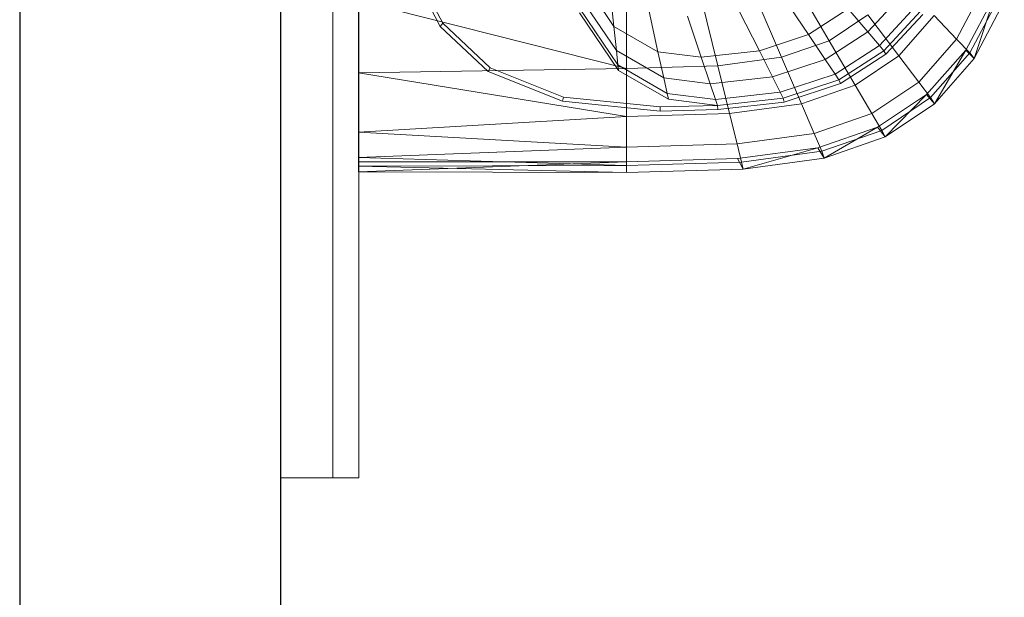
# Model space of a CAD drawing. Header units: metres. Extents: x 397.7 to 427.5, y 12.7 to 28.4.
# Tile 27 of 139: x 404.337 to 404.714, y 26.945 to 27.166. Entities that reach past the tile are written whole.
import ezdxf

# ---------------------------------------------------------------- set-up
doc = ezdxf.new("R2010")
doc.units = ezdxf.units.M
for name, color, linetype, lineweight in [('02_MOBILIARIO', 7, 'Continuous', 18), ('A-DETL-____-MBND', 7, 'Continuous', 18), ('A-GENM-____-OTLN', 7, 'Continuous', 18), ('A-WALL-____-MCUT', 7, 'Continuous', 25), ('A-WALL-____-OTLN', 7, 'Continuous', 25)]:
    doc.layers.add(name, color=color, linetype=linetype, lineweight=lineweight)

# ---------------------------------------------------------------- blocks, each defined once
blk = doc.blocks.new('Family - LONDR55-XX_ZZ-ARQ-CAA-M3D-Londres55-152769-05_CLI_AIGUA_P2')
at = {"layer": 'A-GENM-____-OTLN', "color": 253, "true_color": 0xaaaaaa}
for p, q in [((0.6, 0.03), (0, 0.03)), ((0, 0.03), (0, 0.01)), ((0, 0.03), (0, 0.01)), ((0.6, 0.03), (0, 0.03)), ((0.6, 0.01), (0.6, 0.03)), ((0.6, 0.01), (0.6, 0.03)), ((0.6, 0.01), (0, 0.01)), ((0, 0.01), (0, 0)), ((0, 0), (0, 0.01)), ((0, 0.01), (0.6, 0.01)), ((0, 0.01), (0.6, 0.01)), ((0, 0.01), (0.6, 0.01)), ((0.6, 0), (0.6, 0.01)), ((0.6, 0.01), (0.6, 0)), ((0, 0), (0.6, 0)), ((0.6, 0), (0, 0))]:
    blk.add_line(p, q, dxfattribs=at)
blk = doc.blocks.new('Family - Mirall P2-152770-05_CLI_AIGUA_P2')
blk.add_blockref('Family - LONDR55-XX_ZZ-ARQ-CAA-M3D-Londres55-152769-05_CLI_AIGUA_P2', (0, 0))
blk = doc.blocks.new('Family - Evans P2-153146-05_CLI_AIGUA_P2')
at = {"layer": 'A-WALL-____-MCUT', "color": 253, "true_color": 0xaaaaaa}
for p, q in [((4.54879, 0.1), (0, 0.1)), ((0, 0), (4.54879, 0))]:
    blk.add_line(p, q, dxfattribs=at)
at = {"layer": 'A-WALL-____-OTLN', "color": 253, "true_color": 0xaaaaaa}
for p, q in [((4.54879, 0.1), (0, 0.1)), ((0, 0), (4.54879, 0))]:
    blk.add_line(p, q, dxfattribs=at)
at = {"layer": 'A-WALL-____-OTLN', "color": 253, "lineweight": 18, "true_color": 0xaaaaaa}
blk.add_line((0, 0), (4.54879, 0), dxfattribs=at)
blk = doc.blocks.new('Family - Rentamans P2-153289-05_CLI_AIGUA_P2')
at = {"layer": 'A-DETL-____-MBND', "color": 253, "true_color": 0xaaaaaa}
for p, q in [((0, 0.36146), (0, 0.00406)), ((0.03228, 0.05718), (0.02062, 0.07939)), ((0.03136, 0.05592), (0.01958, 0.07835)), ((0.09788, 0.05596), (0.08473, 0.07545)), ((0.16597, 0.07496), (0.18036, 0.05043)), ((0.22917, 0.05111), (0.24008, 0.07174)), ((0.09638, 0.07036), (0.09788, 0.05596)), ((0.1511, 0.06981), (0.1621, 0.04411)), ((0.20839, 0.06817), (0.19518, 0.05382)), ((0.2327, 0.04685), (0.24405, 0.06815)), ((0.23596, 0.04368), (0.24405, 0.06815)), ((0, 0.06579), (0, 0.03818)), ((0, 0.06579), (0.10273, 0.03978)), ((0.09884, 0.04668), (0.08473, 0.0676)), ((0.10273, 0.06628), (0.10273, 0.03978)), ((0.13123, 0.06713), (0.13772, 0.04082)), ((0.16244, 0.06758), (0.17239, 0.05283)), ((0.23426, 0.04581), (0.24562, 0.06727)), ((0.23596, 0.04368), (0.24746, 0.06542)), ((0.09941, 0.0412), (0.08473, 0.06296)), ((0.09963, 0.03908), (0.08473, 0.06117)), ((0.11135, 0.0617), (0.11476, 0.0462)), ((0.14581, 0.06207), (0.15363, 0.04662)), ((0.18765, 0.06261), (0.17239, 0.05283)), ((0.18036, 0.05043), (0.19519, 0.0604)), ((0.18765, 0.06261), (0.19518, 0.05382)), ((0.20704, 0.04473), (0.19519, 0.0604)), ((0.21338, 0.06355), (0.19963, 0.04862)), ((0.2153, 0.06177), (0.20135, 0.04662)), ((0.21621, 0.06056), (0.20212, 0.04526)), ((0.03228, 0.05718), (0.03136, 0.05592)), ((0.05051, 0.04004), (0.03228, 0.05718)), ((0.12606, 0.05985), (0.13135, 0.04411)), ((0.20704, 0.04473), (0.22054, 0.06009)), ((0.22917, 0.05111), (0.22054, 0.06009)), ((0.04977, 0.03861), (0.03136, 0.05592)), ((0.11476, 0.0462), (0.09788, 0.05596)), ((0.09788, 0.05596), (0.09884, 0.04668)), ((0.17239, 0.05283), (0.15363, 0.04662)), ((0.17239, 0.05283), (0.17881, 0.04332)), ((0.19518, 0.05382), (0.17881, 0.04332)), ((0.19518, 0.05382), (0.19963, 0.04862)), ((0.18036, 0.05043), (0.1621, 0.04411)), ((0.18036, 0.05043), (0.1903, 0.03348)), ((0.21467, 0.03462), (0.22917, 0.05111)), ((0.22917, 0.05111), (0.23426, 0.04581)), ((0.11696, 0.0362), (0.09884, 0.04668)), ((0.09884, 0.04668), (0.09941, 0.0412)), ((0.13135, 0.04411), (0.11476, 0.0462)), ((0.11476, 0.0462), (0.11696, 0.0362)), ((0.15363, 0.04662), (0.13135, 0.04411)), ((0.15363, 0.04662), (0.15867, 0.03665)), ((0.19963, 0.04862), (0.1826, 0.0377)), ((0.20135, 0.04662), (0.18406, 0.03553)), ((0.19963, 0.04862), (0.20135, 0.04662)), ((0.20135, 0.04662), (0.20212, 0.04526)), ((0.21762, 0.02983), (0.2327, 0.04685)), ((0.21918, 0.02865), (0.23426, 0.04581)), ((0.22069, 0.0263), (0.2327, 0.04685)), ((0.2327, 0.04685), (0.23596, 0.04368)), ((0.23426, 0.04581), (0.23596, 0.04368)), ((0.13135, 0.04411), (0.13476, 0.03396)), ((0.1621, 0.04411), (0.13772, 0.04082)), ((0.17881, 0.04332), (0.15867, 0.03665)), ((0.1621, 0.04411), (0.16971, 0.02635)), ((0.17881, 0.04332), (0.1826, 0.0377)), ((0.20212, 0.04526), (0.18466, 0.03406)), ((0.1903, 0.03348), (0.20704, 0.04473)), ((0.20704, 0.04473), (0.21467, 0.03462)), ((0.22069, 0.0263), (0.23596, 0.04368)), ((0.10273, 0.03978), (0, 0.03818)), ((0, 0.03818), (0, 0.01543)), ((0, 0.03818), (0.10273, 0.02147)), ((0.05051, 0.04004), (0.04977, 0.03861)), ((0.07816, 0.02729), (0.04977, 0.03861)), ((0.07861, 0.02883), (0.05051, 0.04004)), ((0.11825, 0.0303), (0.09941, 0.0412)), ((0.09941, 0.0412), (0.09963, 0.03908)), ((0.11875, 0.02802), (0.09963, 0.03908)), ((0.13772, 0.04082), (0.10273, 0.03978)), ((0.10273, 0.03978), (0.10273, 0.02147)), ((0.13772, 0.04082), (0.1422, 0.02264)), ((0.13476, 0.03396), (0.11696, 0.0362)), ((0.11696, 0.0362), (0.11825, 0.0303)), ((0.15867, 0.03665), (0.13476, 0.03396)), ((0.13476, 0.03396), (0.13678, 0.02796)), ((0.15867, 0.03665), (0.16165, 0.03076)), ((0.1826, 0.0377), (0.16165, 0.03076)), ((0.18406, 0.03553), (0.1628, 0.0285)), ((0.18466, 0.03406), (0.16318, 0.02695)), ((0.1826, 0.0377), (0.18406, 0.03553)), ((0.18406, 0.03553), (0.18466, 0.03406)), ((0.19671, 0.02256), (0.21467, 0.03462)), ((0.21467, 0.03462), (0.21918, 0.02865)), ((0.13678, 0.02796), (0.11825, 0.0303)), ((0.11825, 0.0303), (0.11875, 0.02802)), ((0.16165, 0.03076), (0.13678, 0.02796)), ((0.16165, 0.03076), (0.1628, 0.0285)), ((0.16971, 0.02635), (0.1903, 0.03348)), ((0.1903, 0.03348), (0.19671, 0.02256)), ((0.07861, 0.02883), (0.07816, 0.02729)), ((0.11557, 0.02353), (0.07816, 0.02729)), ((0.11566, 0.02511), (0.07861, 0.02883)), ((0.13755, 0.02565), (0.11875, 0.02802)), ((0.13678, 0.02796), (0.13755, 0.02565)), ((0.1628, 0.0285), (0.13755, 0.02565)), ((0.16318, 0.02695), (0.13769, 0.02408)), ((0.1628, 0.0285), (0.16318, 0.02695)), ((0.19894, 0.01737), (0.21762, 0.02983)), ((0.2005, 0.0161), (0.21918, 0.02865)), ((0.20176, 0.01359), (0.21762, 0.02983)), ((0.21762, 0.02983), (0.22069, 0.0263)), ((0.21918, 0.02865), (0.22069, 0.0263)), ((0.1422, 0.02264), (0.10273, 0.02147)), ((0.11566, 0.02511), (0.11557, 0.02353)), ((0.13769, 0.02408), (0.11557, 0.02353)), ((0.13755, 0.02565), (0.11566, 0.02511)), ((0.13755, 0.02565), (0.13769, 0.02408)), ((0.16971, 0.02635), (0.1422, 0.02264)), ((0.1422, 0.02264), (0.14508, 0.01092)), ((0.16971, 0.02635), (0.17461, 0.0149)), ((0.20176, 0.01359), (0.22069, 0.0263)), ((0.10273, 0.02147), (0, 0.01543)), ((0.10273, 0.02147), (0.10273, 0.00966)), ((0.17461, 0.0149), (0.19671, 0.02256)), ((0.19671, 0.02256), (0.2005, 0.0161)), ((0, 0.01543), (0, 0.00569)), ((0, 0.01543), (0.10273, 0.00966)), ((0.17596, 0.00947), (0.19894, 0.01737)), ((0.17751, 0.00814), (0.2005, 0.0161)), ((0.17848, 0.00552), (0.19894, 0.01737)), ((0.19894, 0.01737), (0.20176, 0.01359)), ((0.2005, 0.0161), (0.20176, 0.01359)), ((0.14508, 0.01092), (0.17461, 0.0149)), ((0.17461, 0.0149), (0.17751, 0.00814)), ((0.17848, 0.00552), (0.20176, 0.01359)), ((0.10273, 0.00966), (0, 0.00569)), ((0.14508, 0.01092), (0.10273, 0.00966)), ((0.10273, 0.00966), (0.10273, 0.00269)), ((0.14508, 0.01092), (0.14679, 0.004)), ((0.14525, 0.00536), (0.17596, 0.00947)), ((0.14679, 0.004), (0.17751, 0.00814)), ((0.14736, 0.00133), (0.17596, 0.00947)), ((0.17596, 0.00947), (0.17848, 0.00552)), ((0.17751, 0.00814), (0.17848, 0.00552)), ((0, 0.00569), (0, 0.00244)), ((0, 0.00569), (0.10273, 0.00269)), ((0, 0.00406), (0.10273, 0.00411)), ((0, 0.00026), (0.10273, 0.00411)), ((0, 0.00026), (0, 0.00406)), ((0.10273, 0.0041), (0.14525, 0.00536)), ((0.10273, 0.0041), (0.10273, 0)), ((0.10273, 0.00269), (0.14679, 0.004)), ((0.14736, 0.00133), (0.14525, 0.00536)), ((0.14679, 0.004), (0.14736, 0.00133)), ((0.14736, 0.00133), (0.17848, 0.00552)), ((0.10273, 0.00269), (0, 0.00244)), ((0, 0.00244), (0, 0.00026)), ((0, 0.00244), (0.10273, 0)), ((0, 0.00026), (0.10273, 0)), ((0.10273, 0.00269), (0.10273, 0)), ((0.10273, 0), (0.14736, 0.00133))]:
    blk.add_line(p, q, dxfattribs=at)
blk = doc.blocks.new('LONDR55-XX_ZZ-ARQ-CAA-M3D-Londres55_ifc-1-05_CLI_AIGUA_P2')
at = {"layer": '02_MOBILIARIO', "color": 253, "lineweight": 18, "true_color": 0xaaaaaa}
blk.add_blockref('Family - Rentamans P2-153289-05_CLI_AIGUA_P2', (404.46677, 27.10751), dxfattribs=at)
at = {"layer": 'A-GENM-____-OTLN', "color": 253, "lineweight": 18, "true_color": 0xaaaaaa, "rotation": 90}
blk.add_blockref('Family - Mirall P2-152770-05_CLI_AIGUA_P2', (404.46698, 26.99052), dxfattribs=at)
at = {"layer": 'A-WALL-____-OTLN', "color": 253, "lineweight": 18, "true_color": 0xaaaaaa, "rotation": 90}
blk.add_blockref('Family - Evans P2-153146-05_CLI_AIGUA_P2', (404.43698, 23.51946), dxfattribs=at)

msp = doc.modelspace()

# ---------------------------------------------------------------- block references
at = {"lineweight": 5}
msp.add_blockref('LONDR55-XX_ZZ-ARQ-CAA-M3D-Londres55_ifc-1-05_CLI_AIGUA_P2', (0, 0), dxfattribs=at)

doc.saveas('drawing.dxf')
